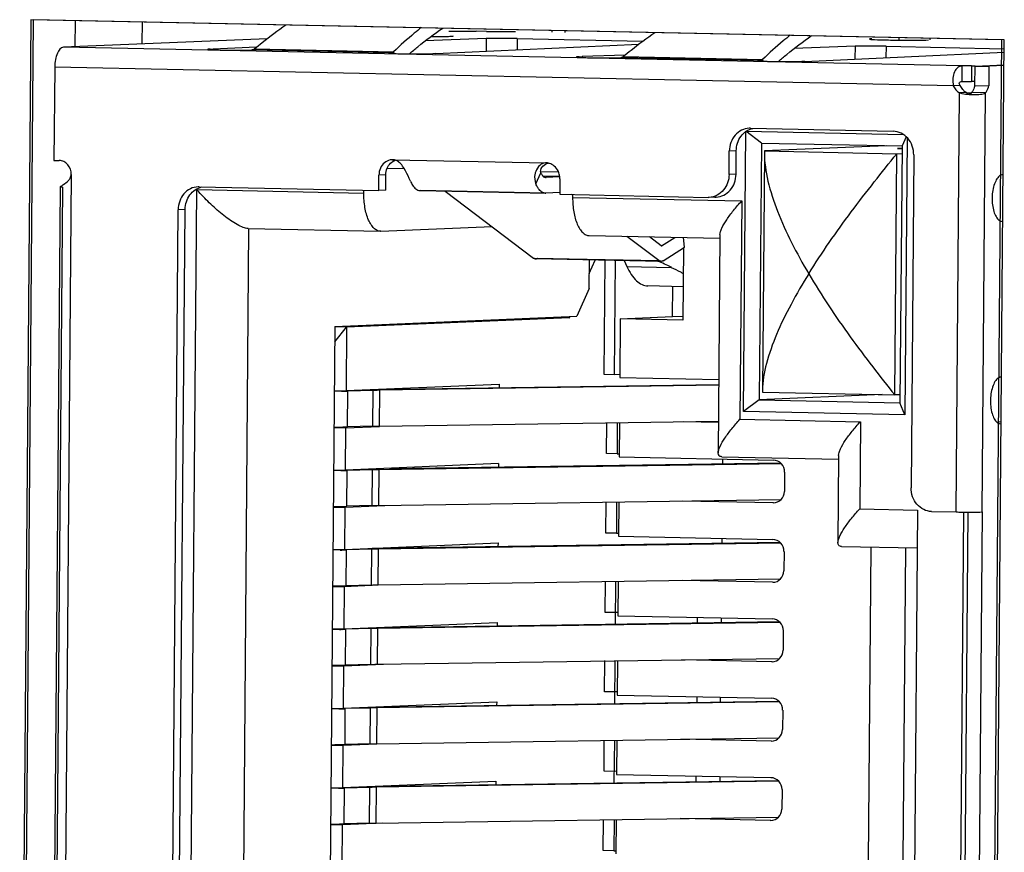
# Model space of a CAD drawing. Header units: millimetres. Extents: x 0 to 1750, y -1720 to 477.
# Tile 180 of 256: x 975 to 987, y -970 to -960. Entities that reach past the tile are written whole.
import ezdxf

# ---------------------------------------------------------------- set-up
doc = ezdxf.new("R2010")
doc.units = ezdxf.units.MM
doc.header["$LTSCALE"] = 92.51
for name, color, linetype in [('101302590_DXF_CONTINUOUS_LINE', 7, 'CONTINUOUS'), ('DE-11-072043DXF_CONTINUOUS_LINE', 7, 'CONTINUOUS'), ('MV-23498REV1DXF_CONTINUOUS_LINE', 7, 'CONTINUOUS')]:
    doc.layers.add(name, color=color, linetype=linetype)

msp = doc.modelspace()

# ---------------------------------------------------------------- linework, layer by layer
at = {"layer": '101302590_DXF_CONTINUOUS_LINE'}
for p, q in [((974.709, -959.731), (974.567, -976.925)), ((987.185, -959.99), (974.709, -959.731)), ((977.749, -959.973), (975.131, -960.082)), ((980.561, -959.972), (979.779, -960.002)), ((980.565, -959.88), (980.431, -959.877)), ((980.561, -959.972), (980.559, -960.135)), ((980.959, -959.972), (980.958, -960.117)), ((980.959, -959.972), (982.572, -960.006)), ((981.406, -959.868), (981.405, -959.89)), ((981.571, -959.871), (981.571, -959.893)), ((985.487, -959.978), (985.487, -959.979)), ((985.864, -959.96), (985.864, -959.992)), ((986.267, -959.989), (986.267, -959.969)), ((986.677, -960.323), (975.131, -960.082)), ((977.015, -960.107), (977.054, -960.106)), ((977.015, -960.107), (977.015, -960.114)), ((977.608, -960.084), (977.054, -960.106)), ((977.054, -960.106), (977.054, -960.116)), ((977.584, -960.103), (979.372, -960.141)), ((977.585, -960.113), (977.584, -960.103)), ((979.916, -960.165), (982.523, -960.044)), ((985.301, -960.07), (984.519, -960.1)), ((985.301, -960.07), (985.299, -960.234)), ((985.699, -960.071), (985.698, -960.215)), ((985.699, -960.071), (987.217, -960.102)), ((987.043, -977.184), (987.185, -959.99)), ((979.308, -960.155), (977.551, -960.118)), ((979.34, -960.156), (979.34, -960.162)), ((979.372, -960.141), (979.376, -960.164)), ((979.916, -960.165), (979.877, -960.167)), ((981.755, -960.206), (981.794, -960.204)), ((981.755, -960.206), (981.755, -960.213)), ((982.348, -960.183), (981.794, -960.204)), ((981.794, -960.204), (981.794, -960.214)), ((984.048, -960.254), (982.291, -960.217)), ((982.324, -960.202), (984.112, -960.24)), ((982.326, -960.211), (982.324, -960.202)), ((984.656, -960.264), (987.217, -960.145)), ((975.017, -960.337), (975.007, -961.537)), ((986.563, -960.577), (975.017, -960.337)), ((984.08, -960.254), (984.08, -960.261)), ((984.112, -960.24), (984.116, -960.263)), ((984.656, -960.264), (984.617, -960.265)), ((986.676, -960.523), (986.677, -960.323)), ((986.798, -960.323), (986.796, -960.523)), ((986.798, -960.323), (986.842, -960.321)), ((986.84, -960.574), (986.842, -960.324)), ((986.842, -960.324), (987.216, -960.308)), ((986.842, -960.324), (987.021, -960.327)), ((987.021, -960.327), (987.019, -960.577)), ((987.216, -960.319), (987.021, -960.327)), ((986.653, -960.574), (986.563, -960.577)), ((986.841, -960.521), (986.796, -960.523)), ((986.84, -960.574), (987.019, -960.577)), ((986.598, -966.052), (986.643, -960.669)), ((986.732, -960.665), (986.643, -960.669)), ((986.797, -960.67), (986.737, -960.672)), ((986.978, -960.669), (986.799, -960.665)), ((986.934, -966.052), (986.978, -960.669)), ((983.956, -961.123), (983.94, -961.123)), ((983.956, -961.123), (985.789, -961.161)), ((983.867, -964.762), (983.897, -961.163)), ((984.097, -961.313), (983.897, -961.163)), ((983.897, -961.163), (985.924, -961.205)), ((985.959, -961.234), (985.904, -961.351)), ((985.972, -961.246), (985.942, -964.805)), ((984.097, -961.313), (984.07, -964.612)), ((984.097, -961.313), (985.904, -961.351)), ((985.702, -961.349), (984.136, -961.415)), ((985.904, -961.351), (985.876, -964.649)), ((983.682, -961.717), (983.685, -961.417)), ((983.774, -961.414), (983.685, -961.417)), ((983.772, -961.713), (983.774, -961.414)), ((984.136, -961.435), (984.111, -964.494)), ((984.136, -961.415), (985.836, -961.45)), ((984.136, -961.415), (984.136, -961.435)), ((985.81, -964.549), (985.836, -961.45)), ((985.836, -961.45), (985.903, -961.447)), ((985.905, -961.38), (985.845, -961.383)), ((985.845, -961.383), (985.903, -961.384)), ((986.055, -961.467), (986.02, -965.74)), ((975.007, -961.537), (975.074, -961.538)), ((979.353, -961.527), (979.363, -961.527)), ((979.363, -961.527), (979.353, -961.527)), ((979.363, -961.527), (981.331, -961.568)), ((981.331, -961.568), (981.324, -961.568)), ((981.331, -961.568), (981.324, -961.568)), ((975.229, -961.716), (975.12, -974.962)), ((979.181, -961.923), (979.183, -961.724)), ((979.272, -961.72), (979.183, -961.724)), ((979.271, -961.92), (979.272, -961.72)), ((979.289, -961.637), (979.509, -961.642)), ((981.199, -961.838), (981.265, -961.697)), ((981.265, -961.678), (981.49, -961.683)), ((981.509, -961.743), (981.29, -961.738)), ((981.509, -961.743), (981.29, -961.738)), ((981.329, -961.757), (981.324, -961.757)), ((981.507, -961.749), (981.329, -961.757)), ((983.772, -961.713), (983.682, -961.717)), ((974.983, -974.787), (975.09, -961.877)), ((975.116, -961.882), (975.01, -974.777)), ((975.09, -961.878), (975.09, -961.877)), ((975.113, -961.882), (975.104, -961.882)), ((976.874, -961.875), (976.859, -961.876)), ((976.874, -961.875), (979.181, -961.923)), ((981.508, -961.772), (981.507, -961.972)), ((976.736, -974.817), (976.842, -961.911)), ((976.842, -961.911), (978.989, -961.956)), ((978.989, -961.956), (978.989, -961.919)), ((979.271, -961.92), (979.181, -961.923)), ((981.323, -961.957), (979.713, -961.923)), ((979.718, -961.923), (981.328, -961.957)), ((980.034, -961.93), (981.169, -962.79)), ((981.506, -961.949), (981.328, -961.957)), ((981.507, -961.972), (983.412, -962.011)), ((981.672, -961.985), (981.659, -961.975)), ((981.672, -961.975), (981.672, -962.012)), ((983.516, -962.008), (983.427, -962.011)), ((983.501, -962.008), (983.516, -962.007)), ((981.672, -962.012), (983.845, -962.057)), ((983.427, -962.011), (983.412, -962.011)), ((983.845, -962.057), (983.822, -964.861)), ((976.501, -974.565), (976.603, -962.17)), ((976.59, -974.562), (976.692, -962.166)), ((976.692, -962.166), (976.603, -962.17)), ((979.208, -962.446), (980.636, -962.386)), ((987.194, -962.319), (987.189, -962.319)), ((977.509, -962.411), (977.411, -974.317)), ((977.502, -962.411), (979.202, -962.446)), ((979.208, -962.446), (979.202, -962.446)), ((981.885, -962.502), (983.564, -962.537)), ((982.779, -962.823), (982.368, -962.512)), ((983.565, -962.49), (983.542, -965.294)), ((982.81, -962.634), (982.658, -962.518)), ((982.814, -962.634), (982.984, -962.525)), ((983.11, -962.65), (983.097, -962.527)), ((982.835, -962.826), (983.11, -962.65)), ((983.096, -962.659), (983.088, -963.587)), ((981.169, -962.79), (982.779, -962.823)), ((981.198, -962.801), (981.201, -962.801)), ((982.808, -962.834), (981.198, -962.801)), ((981.225, -962.792), (982.808, -962.825)), ((981.884, -963.181), (981.887, -962.815)), ((981.886, -962.988), (981.963, -962.817)), ((982.084, -962.819), (982.072, -964.284)), ((982.218, -962.822), (982.206, -964.287)), ((982.335, -962.824), (982.368, -962.898)), ((982.811, -962.834), (982.808, -962.834)), ((982.368, -962.898), (982.94, -962.91)), ((981.884, -963.181), (981.725, -963.538)), ((983.092, -963.159), (982.639, -963.149)), ((982.954, -963.542), (982.958, -963.156)), ((978.616, -963.668), (981.725, -963.538)), ((981.631, -963.558), (978.768, -963.679)), ((981.367, -963.553), (981.631, -963.558)), ((981.631, -963.558), (981.638, -963.541)), ((982.284, -963.57), (982.277, -964.325)), ((982.284, -963.57), (982.954, -963.542)), ((983.088, -963.587), (982.284, -963.57)), ((983.089, -963.545), (982.954, -963.542)), ((978.616, -963.668), (978.54, -972.965)), ((978.615, -963.866), (978.768, -963.679)), ((978.768, -963.679), (978.616, -963.675)), ((978.768, -963.679), (978.761, -964.493)), ((982.072, -964.284), (982.206, -964.287)), ((982.206, -964.287), (982.276, -964.284)), ((978.761, -964.493), (980.729, -964.411)), ((979.111, -964.479), (983.549, -964.413)), ((980.729, -964.411), (980.729, -964.455)), ((982.277, -964.325), (983.55, -964.351)), ((978.609, -964.495), (978.761, -964.493)), ((978.704, -964.501), (978.609, -964.502)), ((978.78, -964.959), (978.784, -964.499)), ((979.108, -964.491), (978.784, -964.499)), ((979.104, -964.951), (979.108, -964.491)), ((979.19, -964.949), (979.194, -964.489)), ((983.549, -964.425), (979.194, -964.489)), ((984.111, -964.494), (984.111, -964.513)), ((984.111, -964.513), (985.81, -964.549)), ((984.07, -964.612), (983.867, -964.762)), ((985.649, -964.545), (984.07, -964.612)), ((984.07, -964.612), (985.876, -964.649)), ((985.877, -964.546), (985.81, -964.549)), ((985.942, -964.805), (985.876, -964.649)), ((985.942, -964.805), (983.867, -964.762)), ((979.19, -964.949), (983.545, -964.885)), ((982.108, -965.302), (982.112, -964.902)), ((982.246, -964.905), (982.242, -965.305)), ((982.273, -964.904), (982.269, -965.344)), ((983.545, -964.901), (983.096, -964.892)), ((983.822, -964.861), (985.369, -964.893)), ((985.369, -964.893), (985.36, -966.013)), ((987.178, -964.896), (987.127, -964.902)), ((987.172, -964.918), (987.168, -964.918)), ((978.757, -964.973), (978.605, -964.975)), ((978.753, -965.513), (978.757, -964.973)), ((978.757, -964.973), (979.19, -964.955)), ((979.104, -964.951), (978.78, -964.959)), ((979.318, -965.495), (984.343, -965.421)), ((982.242, -965.305), (982.108, -965.302)), ((982.242, -965.305), (982.267, -965.304)), ((982.269, -965.344), (984.251, -965.386)), ((983.588, -965.342), (985.088, -965.373)), ((983.597, -965.372), (983.596, -965.432)), ((985.089, -965.327), (985.08, -966.446)), ((978.601, -965.515), (978.753, -965.513)), ((978.695, -965.521), (978.601, -965.522)), ((980.721, -965.43), (978.753, -965.513)), ((978.772, -965.979), (978.776, -965.519)), ((979.099, -965.511), (978.776, -965.519)), ((979.095, -965.97), (979.099, -965.511)), ((979.182, -965.969), (979.185, -965.509)), ((984.355, -965.433), (979.185, -965.509)), ((980.721, -965.43), (980.721, -965.474)), ((984.396, -965.539), (984.394, -965.789)), ((979.182, -965.969), (984.351, -965.893)), ((982.1, -966.322), (982.103, -965.922)), ((982.237, -965.925), (982.234, -966.325)), ((982.264, -965.923), (982.26, -966.364)), ((984.246, -965.935), (983.087, -965.911)), ((978.749, -965.993), (978.597, -965.995)), ((978.745, -966.533), (978.749, -965.993)), ((979.258, -965.971), (978.749, -965.993)), ((979.095, -965.97), (978.772, -965.979)), ((984.251, -965.935), (984.246, -965.935)), ((984.251, -965.935), (984.246, -965.935)), ((985.36, -966.013), (986.103, -966.028)), ((986.103, -966.028), (986.061, -971.086)), ((986.285, -966.046), (986.598, -966.052)), ((986.692, -966.053), (986.651, -971.096)), ((986.713, -971.097), (986.755, -966.054)), ((986.934, -966.052), (986.892, -971.1)), ((982.234, -966.325), (982.1, -966.322)), ((982.234, -966.325), (982.259, -966.323)), ((982.26, -966.364), (984.242, -966.405)), ((983.588, -966.392), (983.588, -966.452)), ((978.593, -966.535), (978.745, -966.533)), ((978.687, -966.54), (978.593, -966.542)), ((978.745, -966.533), (980.713, -966.45)), ((978.764, -966.999), (978.767, -966.539)), ((979.091, -966.53), (978.767, -966.539)), ((979.087, -966.99), (979.091, -966.53)), ((979.094, -966.518), (984.334, -966.441)), ((979.173, -966.988), (979.177, -966.529)), ((984.347, -966.452), (979.177, -966.529)), ((980.713, -966.45), (980.712, -966.494)), ((984.388, -966.558), (984.386, -966.808)), ((985.126, -966.494), (986.099, -966.514)), ((985.473, -970.537), (985.506, -966.502)), ((985.92, -970.518), (985.953, -966.511)), ((979.173, -966.988), (984.343, -966.912)), ((982.091, -967.341), (982.095, -966.942)), ((982.224, -967.491), (982.229, -966.944)), ((982.256, -966.943), (982.252, -967.384)), ((984.238, -966.955), (983.079, -966.931)), ((978.741, -967.012), (978.589, -967.014)), ((978.736, -967.552), (978.741, -967.012)), ((979.173, -966.994), (978.741, -967.012)), ((979.087, -966.99), (978.764, -966.999)), ((984.242, -966.955), (984.238, -966.955)), ((984.242, -966.955), (984.238, -966.955)), ((982.226, -967.344), (982.091, -967.341)), ((982.25, -967.343), (982.226, -967.344)), ((982.252, -967.384), (984.234, -967.425)), ((983.275, -967.476), (983.276, -967.405)), ((983.58, -967.411), (983.579, -967.471)), ((978.584, -967.554), (978.736, -967.552)), ((978.678, -967.56), (978.584, -967.561)), ((978.736, -967.552), (980.704, -967.47)), ((978.755, -968.018), (978.759, -967.558)), ((979.082, -967.55), (978.759, -967.558)), ((979.079, -968.01), (979.082, -967.55)), ((979.165, -968.008), (979.168, -967.548)), ((984.338, -967.472), (979.168, -967.548)), ((979.301, -967.534), (984.326, -967.46)), ((980.704, -967.47), (980.704, -967.514)), ((984.379, -967.578), (984.377, -967.828)), ((979.165, -968.008), (984.334, -967.932)), ((984.229, -967.975), (983.07, -967.951)), ((978.732, -968.032), (978.58, -968.034)), ((978.728, -968.572), (978.732, -968.032)), ((979.241, -968.011), (978.732, -968.032)), ((979.079, -968.01), (978.755, -968.018)), ((982.083, -968.361), (982.086, -967.961)), ((982.216, -968.511), (982.22, -967.964)), ((982.247, -967.963), (982.244, -968.403)), ((984.234, -967.975), (984.229, -967.975)), ((984.234, -967.975), (984.229, -967.975)), ((982.217, -968.364), (982.083, -968.361)), ((982.242, -968.363), (982.217, -968.364)), ((982.244, -968.403), (984.225, -968.445)), ((983.267, -968.425), (983.267, -968.496)), ((983.571, -968.491), (983.571, -968.431)), ((978.576, -968.574), (978.728, -968.572)), ((978.67, -968.58), (978.576, -968.581)), ((978.728, -968.572), (980.696, -968.489)), ((978.747, -969.038), (978.751, -968.578)), ((979.074, -968.57), (978.751, -968.578)), ((979.07, -969.029), (979.074, -968.57)), ((979.077, -968.557), (984.318, -968.48)), ((979.156, -969.028), (979.16, -968.568)), ((984.33, -968.492), (979.16, -968.568)), ((980.696, -968.489), (980.695, -968.533)), ((984.371, -968.598), (984.369, -968.847)), ((979.156, -969.028), (984.326, -968.952)), ((978.724, -969.052), (978.572, -969.054)), ((978.719, -969.592), (978.724, -969.052)), ((979.157, -969.034), (978.724, -969.052)), ((979.07, -969.029), (978.747, -969.038)), ((982.075, -969.381), (982.078, -968.981)), ((982.207, -969.531), (982.212, -968.984)), ((982.239, -968.982), (982.235, -969.423)), ((984.221, -968.994), (983.062, -968.97)), ((984.226, -968.994), (984.221, -968.994)), ((984.226, -968.994), (984.221, -968.994)), ((982.209, -969.383), (982.075, -969.381)), ((982.234, -969.382), (982.209, -969.383)), ((982.235, -969.423), (984.217, -969.464)), ((983.258, -969.515), (983.259, -969.444)), ((983.563, -969.451), (983.562, -969.511)), ((978.567, -969.594), (978.719, -969.592)), ((978.661, -969.599), (978.567, -969.601)), ((978.719, -969.592), (980.687, -969.509)), ((978.738, -970.058), (978.742, -969.598)), ((979.066, -969.589), (978.742, -969.598)), ((979.062, -970.049), (979.066, -969.589)), ((979.148, -970.047), (979.152, -969.588)), ((984.321, -969.511), (979.152, -969.588)), ((979.284, -969.574), (984.309, -969.5)), ((980.687, -969.509), (980.687, -969.553)), ((984.363, -969.617), (984.361, -969.867)), ((979.148, -970.047), (984.317, -969.971)), ((978.715, -970.071), (978.563, -970.073)), ((978.711, -970.611), (978.715, -970.071)), ((979.225, -970.05), (978.715, -970.071)), ((979.062, -970.049), (978.738, -970.058)), ((982.066, -970.4), (982.069, -970)), ((982.204, -970.003), (982.2, -970.403)), ((982.23, -970.002), (982.227, -970.443)), ((984.212, -970.014), (983.054, -969.99)), ((984.217, -970.014), (984.212, -970.014)), ((984.217, -970.014), (984.212, -970.014)), ((982.2, -970.403), (982.066, -970.4)), ((982.2, -970.403), (982.225, -970.402))]:
    msp.add_line(p, q, dxfattribs=at)
msp.add_lwpolyline([(982.812, -962.634), (982.812, -962.634), (982.813, -962.634), (982.813, -962.634), (982.813, -962.634), (982.813, -962.634), (982.813, -962.634), (982.813, -962.634), (982.814, -962.634), (982.814, -962.634)], dxfattribs=at)
for centre, radius, start, end in [((985.511, -960.055), 0.0801, 84.9003, 88.7924), ((979.337, -960.111), 0.0452, 284.2501, 289.8242), ((984.077, -960.209), 0.0452, 284.2501, 289.8242), ((986.831, -960.5), 0.192, 221.0241, 225.0907), ((986.826, -960.506), 0.185, 225.0571, 235.4816), ((986.822, -960.511), 0.178, 235.5425, 237.6793), ((986.821, -960.513), 0.176, 237.6791, 239.841), ((986.835, -959.819), 0.873, 265.6934, 267.4039), ((986.834, -959.838), 0.853, 267.3947, 269.12), ((979.36, -961.689), 0.162, 92.4635, 102.3446), ((979.361, -961.632), 0.105, 84.3948, 88.7955), ((981.328, -961.728), 0.16, 81.924, 88.7874), ((981.327, -961.732), 0.163, 77.898, 81.9337), ((981.328, -961.717), 0.04, 265.3587, 272.4063), ((981.285, -961.77), 0.223, 359.5464, 7.1254), ((975.131, -962.277), 0.396, 92.2135, 92.7098), ((978.84, -960.172), 2.649, 221.0326, 221.8926), ((979.715, -961.843), 0.08, 265.3594, 272.4055), ((981.324, -961.877), 0.08, 265.3594, 272.4055), ((981.199, -962.757), 0.044, 272.4842, 283.3943), ((978.538, -954.545), 9.957, 270.9543, 271.1957), ((978.593, -957.158), 7.344, 271.1895, 271.4922), ((978.529, -955.565), 9.957, 270.9543, 271.1957), ((978.585, -958.178), 7.344, 271.1895, 271.4922), ((978.521, -956.585), 9.957, 270.9543, 271.1957), ((978.576, -959.197), 7.344, 271.1895, 271.4922), ((978.512, -957.604), 9.957, 270.9543, 271.1957), ((978.568, -960.217), 7.344, 271.1895, 271.4922), ((978.504, -958.624), 9.957, 270.9543, 271.1957), ((978.559, -961.237), 7.344, 271.1895, 271.4922), ((978.496, -959.643), 9.957, 270.9543, 271.1957), ((978.551, -962.256), 7.344, 271.1895, 271.4922)]:
    msp.add_arc(centre, radius, start, end, dxfattribs=at)
for centre, major_axis, ratio, start_param, end_param in [((982.869, -963.747), (-0.858, 0.83), 0.609848, 5.173059, 5.349181), ((984.249, -965.536), (-0.038, 0.145), 0.976082, 4.439759, 6.010555), ((984.247, -965.785), (-0.038, 0.145), 0.976082, -3.381727, -1.843427), ((984.241, -966.555), (-0.038, 0.145), 0.976082, 4.439759, 6.010555), ((984.239, -966.805), (-0.038, 0.145), 0.976082, -3.381727, -1.843427), ((984.233, -967.575), (-0.038, 0.145), 0.976082, 4.439759, 6.010555), ((984.231, -967.825), (-0.038, 0.145), 0.976082, -3.381727, -1.843427), ((984.224, -968.594), (-0.038, 0.145), 0.976082, 4.439759, 6.010555), ((984.222, -968.844), (-0.038, 0.145), 0.976082, -3.381727, -1.843427), ((984.216, -969.614), (-0.038, 0.145), 0.976082, 4.439759, 6.010555), ((984.214, -969.864), (-0.038, 0.145), 0.976082, -3.381727, -1.843427)]:
    msp.add_ellipse(centre, major_axis=major_axis, ratio=ratio, start_param=start_param, end_param=end_param, dxfattribs=at)
for points, knots in [([(977.584, -960.104), (977.617, -960.076), (977.748, -959.968), (977.884, -959.866), (977.988, -959.794)], [0, 0, 0, 0, 0.254736, 1, 1, 1, 1]), ([(979.727, -959.83), (979.697, -959.854), (979.575, -959.953), (979.458, -960.059), (979.372, -960.141)], [0, 0, 0, 0, 0.244271, 1, 1, 1, 1]), ([(979.577, -960.166), (979.612, -960.136), (979.748, -960.019), (979.892, -959.911), (980.003, -959.836)], [0, 0, 0, 0, 0.257042, 1, 1, 1, 1]), ([(979.849, -959.947), (979.888, -959.947), (979.945, -959.946), (980.015, -959.945), (980.058, -959.944), (980.091, -959.943), (980.118, -959.942), (980.128, -959.941), (980.139, -959.94), (980.138, -959.938)], [0, 0, 0, 0, 0.409733, 0.583722, 0.731417, 0.849185, 0.934297, 0.984719, 1, 1, 1, 1]), ([(980.083, -959.875), (980.108, -959.875), (980.224, -959.874), (980.34, -959.875), (980.431, -959.877)], [0, 0, 0, 0, 0.216833, 1, 1, 1, 1]), ([(980.959, -959.972), (980.884, -959.97), (980.751, -959.969), (980.619, -959.97), (980.561, -959.972)], [0, 0, 0, 0, 0.563755, 1, 1, 1, 1]), ([(980.565, -959.88), (980.633, -959.881), (980.758, -959.882), (980.882, -959.882), (980.939, -959.88)], [0, 0, 0, 0, 0.5428, 1, 1, 1, 1]), ([(982.324, -960.202), (982.357, -960.174), (982.488, -960.066), (982.624, -959.965), (982.728, -959.893)], [0, 0, 0, 0, 0.254736, 1, 1, 1, 1]), ([(984.467, -959.929), (984.437, -959.953), (984.315, -960.052), (984.198, -960.157), (984.112, -960.24)], [0, 0, 0, 0, 0.244271, 1, 1, 1, 1]), ([(984.317, -960.265), (984.352, -960.235), (984.488, -960.118), (984.632, -960.009), (984.743, -959.934)], [0, 0, 0, 0, 0.257042, 1, 1, 1, 1]), ([(985.508, -959.975), (985.503, -959.976), (985.496, -959.977), (985.488, -959.977), (985.487, -959.978)], [0, 0, 0, 0, 0.705981, 1, 1, 1, 1]), ([(985.487, -959.979), (985.487, -959.979), (985.488, -959.98), (985.491, -959.98), (985.496, -959.981), (985.507, -959.982), (985.525, -959.983), (985.54, -959.984), (985.549, -959.984)], [0, 0, 0, 0, 0.019553, 0.068593, 0.148565, 0.25944, 0.572033, 1, 1, 1, 1]), ([(985.549, -959.984), (985.6, -959.987), (985.72, -959.99), (985.905, -959.992), (986.086, -959.992), (986.198, -959.991), (986.244, -959.989)], [0, 0, 0, 0, 0.22153, 0.514898, 0.80027, 1, 1, 1, 1]), ([(975.131, -960.082), (975.094, -960.084), (975.047, -960.153), (975.023, -960.243), (975.017, -960.305), (975.017, -960.337)], [0, 0, 0, 0, 0.37742, 0.670455, 1, 1, 1, 1]), ([(977.015, -960.107), (977.01, -960.107), (977.002, -960.108), (976.992, -960.108), (976.987, -960.109), (976.983, -960.11), (976.983, -960.11)], [0, 0, 0, 0, 0.428549, 0.740735, 0.931443, 1, 1, 1, 1]), ([(976.983, -960.11), (976.983, -960.111), (976.985, -960.111), (976.988, -960.112), (976.993, -960.112), (977.004, -960.113), (977.022, -960.114), (977.05, -960.116), (977.084, -960.117), (977.123, -960.118), (977.167, -960.119), (977.231, -960.12), (977.313, -960.121), (977.425, -960.121), (977.504, -960.12), (977.551, -960.118)], [0, 0, 0, 0, 0.002152, 0.007784, 0.017023, 0.029814, 0.065685, 0.114481, 0.174805, 0.245008, 0.323106, 0.406937, 0.582313, 0.751687, 1, 1, 1, 1]), ([(977.584, -960.103), (977.582, -960.105), (977.576, -960.11), (977.569, -960.114), (977.564, -960.116)], [0, 0, 0, 0, 0.268921, 1, 1, 1, 1]), ([(985.699, -960.071), (985.624, -960.069), (985.491, -960.068), (985.359, -960.068), (985.301, -960.07)], [0, 0, 0, 0, 0.563755, 1, 1, 1, 1]), ([(979.34, -960.156), (979.335, -960.156), (979.328, -960.156), (979.317, -960.157), (979.312, -960.158), (979.308, -960.158), (979.308, -960.159)], [0, 0, 0, 0, 0.428562, 0.740752, 0.931448, 1, 1, 1, 1]), ([(979.308, -960.159), (979.308, -960.159), (979.311, -960.16), (979.314, -960.16), (979.32, -960.161), (979.333, -960.162), (979.355, -960.163), (979.388, -960.165), (979.428, -960.166), (979.492, -960.167), (979.542, -960.168), (979.577, -960.168)], [0, 0, 0, 0, 0.005333, 0.019556, 0.04291, 0.075202, 0.165562, 0.28774, 0.437658, 0.610275, 1, 1, 1, 1]), ([(979.353, -960.153), (979.354, -960.152), (979.361, -960.149), (979.368, -960.145), (979.372, -960.141)], [0, 0, 0, 0, 0.23416, 1, 1, 1, 1]), ([(979.577, -960.168), (979.635, -960.169), (979.735, -960.169), (979.835, -960.169), (979.877, -960.167)], [0, 0, 0, 0, 0.585534, 1, 1, 1, 1]), ([(981.755, -960.206), (981.75, -960.206), (981.743, -960.207), (981.732, -960.207), (981.727, -960.208), (981.723, -960.208), (981.723, -960.209)], [0, 0, 0, 0, 0.428549, 0.740735, 0.931443, 1, 1, 1, 1]), ([(981.723, -960.209), (981.723, -960.209), (981.725, -960.21), (981.728, -960.21), (981.733, -960.211), (981.744, -960.212), (981.763, -960.213), (981.79, -960.214), (981.824, -960.216), (981.863, -960.217), (981.907, -960.218), (981.971, -960.219), (982.053, -960.219), (982.165, -960.219), (982.244, -960.219), (982.291, -960.217)], [0, 0, 0, 0, 0.002152, 0.007784, 0.017023, 0.029814, 0.065685, 0.114481, 0.174805, 0.245008, 0.323106, 0.406937, 0.582313, 0.751687, 1, 1, 1, 1]), ([(982.324, -960.202), (982.322, -960.203), (982.316, -960.208), (982.309, -960.213), (982.304, -960.215)], [0, 0, 0, 0, 0.268921, 1, 1, 1, 1]), ([(984.08, -960.254), (984.076, -960.254), (984.068, -960.255), (984.057, -960.255), (984.052, -960.256), (984.048, -960.257), (984.048, -960.257)], [0, 0, 0, 0, 0.428562, 0.740752, 0.931448, 1, 1, 1, 1]), ([(984.048, -960.257), (984.048, -960.258), (984.051, -960.258), (984.054, -960.259), (984.061, -960.26), (984.073, -960.261), (984.095, -960.262), (984.128, -960.263), (984.168, -960.264), (984.232, -960.266), (984.282, -960.267), (984.317, -960.267)], [0, 0, 0, 0, 0.005333, 0.019556, 0.04291, 0.075202, 0.165562, 0.28774, 0.437658, 0.610275, 1, 1, 1, 1]), ([(984.093, -960.252), (984.094, -960.251), (984.102, -960.248), (984.108, -960.243), (984.112, -960.24)], [0, 0, 0, 0, 0.23416, 1, 1, 1, 1]), ([(984.317, -960.267), (984.376, -960.268), (984.475, -960.268), (984.575, -960.267), (984.617, -960.265)], [0, 0, 0, 0, 0.585534, 1, 1, 1, 1]), ([(986.677, -960.323), (986.657, -960.323), (986.613, -960.339), (986.572, -960.402), (986.554, -960.485), (986.557, -960.546), (986.563, -960.577)], [0, 0, 0, 0, 0.194325, 0.417976, 0.691829, 1, 1, 1, 1]), ([(986.798, -960.323), (986.787, -960.323), (986.747, -960.322), (986.707, -960.322), (986.677, -960.323)], [0, 0, 0, 0, 0.266956, 1, 1, 1, 1]), ([(986.653, -960.574), (986.648, -960.569), (986.64, -960.558), (986.638, -960.536), (986.655, -960.523), (986.669, -960.523), (986.676, -960.523)], [0, 0, 0, 0, 0.266011, 0.50144, 0.732969, 1, 1, 1, 1]), ([(986.676, -960.523), (986.685, -960.523), (986.725, -960.522), (986.765, -960.522), (986.796, -960.523)], [0, 0, 0, 0, 0.226382, 1, 1, 1, 1]), ([(986.84, -960.574), (986.838, -960.583), (986.829, -960.615), (986.815, -960.647), (986.799, -960.665)], [0, 0, 0, 0, 0.287728, 1, 1, 1, 1]), ([(986.978, -960.669), (986.983, -960.663), (987.002, -960.636), (987.013, -960.603), (987.019, -960.577)], [0, 0, 0, 0, 0.210926, 1, 1, 1, 1]), ([(986.643, -960.669), (986.653, -960.671), (986.694, -960.681), (986.737, -960.687), (986.769, -960.689)], [0, 0, 0, 0, 0.238366, 1, 1, 1, 1]), ([(986.799, -960.665), (986.797, -960.671), (986.789, -960.683), (986.774, -960.687), (986.767, -960.686)], [0, 0, 0, 0, 0.476776, 1, 1, 1, 1]), ([(986.821, -960.691), (986.852, -960.692), (986.905, -960.69), (986.959, -960.679), (986.978, -960.669)], [0, 0, 0, 0, 0.581108, 1, 1, 1, 1]), ([(983.94, -961.123), (983.907, -961.125), (983.838, -961.143), (983.754, -961.21), (983.698, -961.306), (983.685, -961.38), (983.685, -961.417)], [0, 0, 0, 0, 0.237505, 0.482214, 0.73725, 1, 1, 1, 1]), ([(983.774, -961.414), (983.775, -961.348), (983.806, -961.247), (983.9, -961.157), (983.959, -961.131), (983.989, -961.125)], [0, 0, 0, 0, 0.513181, 0.760539, 1, 1, 1, 1]), ([(986.055, -961.467), (986.055, -961.428), (986.042, -961.35), (985.985, -961.249), (985.896, -961.18), (985.824, -961.162), (985.789, -961.161)], [0, 0, 0, 0, 0.262208, 0.517968, 0.763243, 1, 1, 1, 1]), ([(984.136, -961.435), (984.135, -961.558), (984.174, -961.817), (984.302, -962.202), (984.482, -962.599), (984.627, -962.861), (984.705, -962.993)], [0, 0, 0, 0, 0.220508, 0.463863, 0.725309, 1, 1, 1, 1]), ([(984.705, -962.993), (984.875, -962.72), (985.152, -962.323), (985.542, -961.818), (985.739, -961.571), (985.836, -961.45)], [0, 0, 0, 0, 0.504105, 0.757562, 1, 1, 1, 1]), ([(975.229, -961.716), (975.23, -961.672), (975.206, -961.603), (975.137, -961.549), (975.095, -961.538), (975.074, -961.538)], [0, 0, 0, 0, 0.513902, 0.761246, 1, 1, 1, 1]), ([(979.326, -961.531), (979.299, -961.537), (979.248, -961.563), (979.214, -961.609), (979.202, -961.635)], [0, 0, 0, 0, 0.488355, 1, 1, 1, 1]), ([(979.289, -961.637), (979.299, -961.613), (979.328, -961.57), (979.372, -961.541), (979.396, -961.533)], [0, 0, 0, 0, 0.511021, 1, 1, 1, 1]), ([(979.509, -961.642), (979.496, -961.62), (979.476, -961.592), (979.451, -961.568), (979.445, -961.562)], [0, 0, 0, 0, 0.754736, 1, 1, 1, 1]), ([(981.26, -961.678), (981.259, -961.654), (981.287, -961.602), (981.335, -961.579), (981.361, -961.572)], [0, 0, 0, 0, 0.476113, 1, 1, 1, 1]), ([(981.49, -961.683), (981.487, -961.674), (981.47, -961.641), (981.443, -961.612), (981.42, -961.597)], [0, 0, 0, 0, 0.2569, 1, 1, 1, 1]), ([(975.131, -961.845), (975.151, -961.831), (975.184, -961.807), (975.22, -961.764), (975.229, -961.732), (975.229, -961.716)], [0, 0, 0, 0, 0.443684, 0.713402, 1, 1, 1, 1]), ([(979.589, -961.804), (979.584, -961.792), (979.56, -961.736), (979.533, -961.682), (979.509, -961.642)], [0, 0, 0, 0, 0.223596, 1, 1, 1, 1]), ([(981.198, -961.677), (981.193, -961.69), (981.178, -961.743), (981.183, -961.801), (981.199, -961.838)], [0, 0, 0, 0, 0.265971, 1, 1, 1, 1]), ([(981.265, -961.697), (981.267, -961.701), (981.273, -961.716), (981.282, -961.73), (981.29, -961.738)], [0, 0, 0, 0, 0.276988, 1, 1, 1, 1]), ([(981.29, -961.738), (981.293, -961.741), (981.302, -961.75), (981.315, -961.756), (981.324, -961.757)], [0, 0, 0, 0, 0.281694, 1, 1, 1, 1]), ([(983.516, -962.008), (983.55, -962.006), (983.619, -961.988), (983.703, -961.921), (983.758, -961.825), (983.771, -961.751), (983.772, -961.713)], [0, 0, 0, 0, 0.237505, 0.482214, 0.73725, 1, 1, 1, 1]), ([(983.682, -961.717), (983.682, -961.753), (983.67, -961.825), (983.634, -961.889), (983.612, -961.916)], [0, 0, 0, 0, 0.507054, 1, 1, 1, 1]), ([(987.144, -961.747), (987.129, -961.763), (987.103, -961.805), (987.067, -961.909), (987.057, -962.03), (987.071, -962.149), (987.093, -962.225), (987.124, -962.283), (987.155, -962.309), (987.17, -962.315)], [0, 0, 0, 0, 0.104512, 0.234286, 0.534743, 0.682768, 0.813675, 0.919575, 1, 1, 1, 1]), ([(987.199, -961.719), (987.194, -961.719), (987.173, -961.723), (987.155, -961.736), (987.144, -961.747)], [0, 0, 0, 0, 0.226585, 1, 1, 1, 1]), ([(975.09, -961.877), (975.09, -961.876), (975.094, -961.871), (975.102, -961.865), (975.115, -961.856), (975.125, -961.849), (975.131, -961.845)], [0, 0, 0, 0, 0.106855, 0.307813, 0.607322, 1, 1, 1, 1]), ([(975.104, -961.882), (975.101, -961.882), (975.096, -961.882), (975.09, -961.88), (975.09, -961.878)], [0, 0, 0, 0, 0.667347, 1, 1, 1, 1]), ([(976.859, -961.876), (976.825, -961.877), (976.756, -961.895), (976.672, -961.962), (976.616, -962.058), (976.603, -962.132), (976.603, -962.17)], [0, 0, 0, 0, 0.237505, 0.482214, 0.73725, 1, 1, 1, 1]), ([(976.692, -962.166), (976.693, -962.1), (976.725, -961.999), (976.818, -961.909), (976.877, -961.884), (976.907, -961.877)], [0, 0, 0, 0, 0.513181, 0.760539, 1, 1, 1, 1]), ([(979.589, -961.804), (979.596, -961.821), (979.615, -961.857), (979.651, -961.904), (979.69, -961.922), (979.708, -961.923)], [0, 0, 0, 0, 0.31191, 0.695547, 1, 1, 1, 1]), ([(981.233, -961.9), (981.23, -961.895), (981.217, -961.876), (981.206, -961.854), (981.199, -961.838)], [0, 0, 0, 0, 0.232048, 1, 1, 1, 1]), ([(977.502, -962.411), (977.481, -962.41), (977.432, -962.397), (977.326, -962.345), (977.185, -962.245), (977.021, -962.102), (976.918, -961.996), (976.868, -961.941)], [0, 0, 0, 0, 0.080305, 0.186525, 0.444005, 0.723061, 1, 1, 1, 1]), ([(979.202, -962.446), (979.187, -962.446), (979.156, -962.438), (979.115, -962.407), (979.078, -962.361), (979.033, -962.274), (978.997, -962.136), (978.988, -962.018), (978.989, -961.956)], [0, 0, 0, 0, 0.076388, 0.162771, 0.265069, 0.385152, 0.672441, 1, 1, 1, 1]), ([(981.288, -961.949), (981.283, -961.946), (981.262, -961.934), (981.244, -961.915), (981.233, -961.9)], [0, 0, 0, 0, 0.224826, 1, 1, 1, 1]), ([(983.612, -961.916), (983.589, -961.944), (983.532, -961.991), (983.461, -962.01), (983.427, -962.011)], [0, 0, 0, 0, 0.507894, 1, 1, 1, 1]), ([(981.672, -962.012), (981.671, -962.074), (981.68, -962.192), (981.716, -962.329), (981.761, -962.416), (981.798, -962.463), (981.839, -962.494), (981.87, -962.502), (981.885, -962.502)], [0, 0, 0, 0, 0.327559, 0.614848, 0.734931, 0.837229, 0.923612, 1, 1, 1, 1]), ([(983.565, -962.49), (983.565, -962.477), (983.571, -962.448), (983.598, -962.382), (983.654, -962.29), (983.74, -962.175), (983.808, -962.097), (983.845, -962.057)], [0, 0, 0, 0, 0.075643, 0.170628, 0.407159, 0.688583, 1, 1, 1, 1]), ([(982.81, -962.634), (982.811, -962.634), (982.811, -962.634), (982.812, -962.634), (982.812, -962.634)], [0, 0, 0, 0, 0.521473, 1, 1, 1, 1]), ([(981.169, -962.79), (981.171, -962.791), (981.18, -962.797), (981.19, -962.8), (981.198, -962.801)], [0, 0, 0, 0, 0.269963, 1, 1, 1, 1]), ([(982.835, -962.826), (982.833, -962.827), (982.826, -962.831), (982.817, -962.834), (982.811, -962.834)], [0, 0, 0, 0, 0.266428, 1, 1, 1, 1]), ([(982.368, -962.898), (982.384, -962.934), (982.419, -963.001), (982.485, -963.082), (982.558, -963.135), (982.613, -963.149), (982.639, -963.149)], [0, 0, 0, 0, 0.310751, 0.575958, 0.800566, 1, 1, 1, 1]), ([(982.94, -962.91), (982.979, -962.929), (983.03, -962.956), (983.081, -962.982), (983.093, -962.988)], [0, 0, 0, 0, 0.752, 1, 1, 1, 1]), ([(984.705, -962.993), (984.625, -963.121), (984.477, -963.375), (984.29, -963.758), (984.156, -964.127), (984.112, -964.376), (984.111, -964.494)], [0, 0, 0, 0, 0.278143, 0.540884, 0.783138, 1, 1, 1, 1]), ([(984.705, -962.993), (984.869, -963.271), (985.139, -963.674), (985.521, -964.183), (985.715, -964.429), (985.81, -964.549)], [0, 0, 0, 0, 0.507587, 0.760305, 1, 1, 1, 1]), ([(987.149, -964.326), (987.133, -964.334), (987.102, -964.366), (987.057, -964.458), (987.034, -964.605), (987.046, -964.753), (987.084, -964.853), (987.112, -964.89), (987.127, -964.902)], [0, 0, 0, 0, 0.087613, 0.202149, 0.490859, 0.785446, 0.906197, 1, 1, 1, 1]), ([(979.194, -964.489), (979.186, -964.489), (979.157, -964.49), (979.129, -964.49), (979.108, -964.491)], [0, 0, 0, 0, 0.270489, 1, 1, 1, 1]), ([(983.542, -965.294), (983.542, -965.281), (983.548, -965.252), (983.575, -965.186), (983.631, -965.094), (983.717, -964.979), (983.785, -964.901), (983.822, -964.861)], [0, 0, 0, 0, 0.075643, 0.170628, 0.407159, 0.688583, 1, 1, 1, 1]), ([(985.089, -965.327), (985.089, -965.313), (985.095, -965.284), (985.122, -965.218), (985.178, -965.126), (985.265, -965.011), (985.332, -964.933), (985.369, -964.893)], [0, 0, 0, 0, 0.075643, 0.170628, 0.407159, 0.688583, 1, 1, 1, 1]), ([(987.127, -964.902), (987.13, -964.904), (987.143, -964.913), (987.158, -964.918), (987.169, -964.918)], [0, 0, 0, 0, 0.27065, 1, 1, 1, 1]), ([(978.606, -964.962), (978.622, -964.962), (978.68, -964.961), (978.738, -964.96), (978.78, -964.959)], [0, 0, 0, 0, 0.278538, 1, 1, 1, 1]), ([(979.104, -964.951), (979.11, -964.951), (979.139, -964.95), (979.168, -964.949), (979.19, -964.949)], [0, 0, 0, 0, 0.228885, 1, 1, 1, 1]), ([(983.588, -965.342), (983.576, -965.342), (983.548, -965.334), (983.542, -965.306), (983.542, -965.294)], [0, 0, 0, 0, 0.509663, 1, 1, 1, 1]), ([(979.185, -965.509), (979.178, -965.509), (979.149, -965.51), (979.12, -965.51), (979.099, -965.511)], [0, 0, 0, 0, 0.270489, 1, 1, 1, 1]), ([(986.285, -966.046), (986.25, -966.045), (986.178, -966.027), (986.09, -965.957), (986.032, -965.857), (986.019, -965.779), (986.02, -965.74)], [0, 0, 0, 0, 0.236757, 0.482032, 0.737792, 1, 1, 1, 1]), ([(978.597, -965.982), (978.613, -965.982), (978.672, -965.981), (978.73, -965.98), (978.772, -965.979)], [0, 0, 0, 0, 0.278538, 1, 1, 1, 1]), ([(979.095, -965.97), (979.102, -965.97), (979.131, -965.97), (979.159, -965.969), (979.182, -965.969)], [0, 0, 0, 0, 0.228885, 1, 1, 1, 1]), ([(985.08, -966.446), (985.08, -966.433), (985.086, -966.403), (985.113, -966.338), (985.169, -966.246), (985.255, -966.13), (985.323, -966.053), (985.36, -966.013)], [0, 0, 0, 0, 0.075643, 0.170628, 0.407159, 0.688583, 1, 1, 1, 1]), ([(986.598, -966.052), (986.611, -966.052), (986.663, -966.053), (986.715, -966.054), (986.755, -966.054)], [0, 0, 0, 0, 0.237806, 1, 1, 1, 1]), ([(986.755, -966.054), (986.773, -966.054), (986.833, -966.054), (986.893, -966.054), (986.934, -966.052)], [0, 0, 0, 0, 0.309175, 1, 1, 1, 1]), ([(979.177, -966.529), (979.169, -966.529), (979.14, -966.529), (979.112, -966.53), (979.091, -966.53)], [0, 0, 0, 0, 0.270489, 1, 1, 1, 1]), ([(985.126, -966.494), (985.114, -966.494), (985.086, -966.486), (985.08, -966.458), (985.08, -966.446)], [0, 0, 0, 0, 0.509663, 1, 1, 1, 1]), ([(978.589, -967.002), (978.605, -967.001), (978.663, -967.001), (978.722, -967), (978.764, -966.999)], [0, 0, 0, 0, 0.278538, 1, 1, 1, 1]), ([(979.087, -966.99), (979.094, -966.99), (979.122, -966.989), (979.151, -966.989), (979.173, -966.988)], [0, 0, 0, 0, 0.228885, 1, 1, 1, 1]), ([(979.168, -967.548), (979.161, -967.548), (979.132, -967.549), (979.103, -967.549), (979.082, -967.55)], [0, 0, 0, 0, 0.270489, 1, 1, 1, 1]), ([(978.58, -968.021), (978.597, -968.021), (978.655, -968.02), (978.713, -968.019), (978.755, -968.018)], [0, 0, 0, 0, 0.278538, 1, 1, 1, 1]), ([(979.079, -968.01), (979.085, -968.01), (979.114, -968.009), (979.143, -968.008), (979.165, -968.008)], [0, 0, 0, 0, 0.228885, 1, 1, 1, 1]), ([(979.16, -968.568), (979.152, -968.568), (979.124, -968.568), (979.095, -968.569), (979.074, -968.57)], [0, 0, 0, 0, 0.270489, 1, 1, 1, 1]), ([(978.572, -969.041), (978.588, -969.041), (978.647, -969.04), (978.705, -969.039), (978.747, -969.038)], [0, 0, 0, 0, 0.278538, 1, 1, 1, 1]), ([(979.07, -969.029), (979.077, -969.029), (979.105, -969.029), (979.134, -969.028), (979.156, -969.028)], [0, 0, 0, 0, 0.228885, 1, 1, 1, 1]), ([(979.152, -969.588), (979.144, -969.588), (979.115, -969.588), (979.086, -969.589), (979.066, -969.589)], [0, 0, 0, 0, 0.270489, 1, 1, 1, 1]), ([(978.564, -970.06), (978.58, -970.06), (978.638, -970.06), (978.696, -970.059), (978.738, -970.058)], [0, 0, 0, 0, 0.278538, 1, 1, 1, 1]), ([(979.062, -970.049), (979.068, -970.049), (979.097, -970.048), (979.126, -970.048), (979.148, -970.047)], [0, 0, 0, 0, 0.228885, 1, 1, 1, 1])]:
    msp.add_open_spline(points, degree=3, knots=knots, dxfattribs=at)
for points in [[(977.564, -960.116), (977.56, -960.117), (977.556, -960.118), (977.551, -960.118)], [(979.34, -960.156), (979.343, -960.156), (979.346, -960.155), (979.348, -960.154)], [(982.304, -960.215), (982.3, -960.216), (982.296, -960.217), (982.291, -960.217)], [(984.08, -960.254), (984.083, -960.254), (984.086, -960.254), (984.089, -960.253)], [(986.563, -960.577), (986.572, -960.596), (986.583, -960.614), (986.596, -960.63)], [(986.686, -960.626), (986.672, -960.611), (986.661, -960.593), (986.653, -960.574)], [(986.596, -960.63), (986.61, -960.645), (986.625, -960.659), (986.643, -960.669)], [(986.759, -960.684), (986.748, -960.681), (986.739, -960.674), (986.732, -960.665)], [(979.396, -961.533), (979.388, -961.53), (979.38, -961.529), (979.371, -961.528)], [(979.445, -961.562), (979.431, -961.55), (979.414, -961.539), (979.396, -961.533)], [(981.25, -961.6), (981.226, -961.62), (981.209, -961.648), (981.198, -961.677)], [(981.291, -961.575), (981.276, -961.581), (981.262, -961.589), (981.25, -961.6)], [(981.324, -961.568), (981.313, -961.569), (981.301, -961.571), (981.291, -961.575)], [(981.42, -961.597), (981.403, -961.585), (981.382, -961.576), (981.361, -961.572)], [(979.202, -961.635), (979.19, -961.663), (979.183, -961.693), (979.183, -961.724)], [(979.272, -961.72), (979.273, -961.692), (979.278, -961.663), (979.289, -961.637)], [(981.265, -961.697), (981.262, -961.691), (981.261, -961.685), (981.26, -961.678)], [(981.506, -961.742), (981.504, -961.722), (981.498, -961.702), (981.49, -961.683)], [(981.318, -961.957), (981.308, -961.956), (981.297, -961.953), (981.288, -961.949)], [(987.17, -962.315), (987.177, -962.317), (987.183, -962.319), (987.19, -962.319)], [(981.209, -962.799), (981.215, -962.798), (981.22, -962.796), (981.225, -962.792)], [(982.796, -962.832), (982.79, -962.83), (982.784, -962.827), (982.779, -962.823)], [(982.808, -962.834), (982.804, -962.834), (982.8, -962.833), (982.796, -962.832)], [(987.163, -964.32), (987.158, -964.322), (987.153, -964.324), (987.149, -964.326)], [(987.177, -964.318), (987.172, -964.318), (987.168, -964.319), (987.163, -964.32)]]:
    msp.add_open_spline(points, degree=3, dxfattribs=at)
at = {"layer": 'DE-11-072043DXF_CONTINUOUS_LINE'}
for p, q in [((974.742, -959.729), (974.6, -976.923)), ((987.218, -959.989), (974.742, -959.729)), ((975.279, -959.74), (975.276, -960.084)), ((987.077, -977.183), (987.218, -959.989))]:
    msp.add_line(p, q, dxfattribs=at)
at = {"layer": 'MV-23498REV1DXF_CONTINUOUS_LINE'}
msp.add_line((976.14, -959.758), (976.137, -960.04), dxfattribs=at)

doc.saveas('drawing.dxf')
